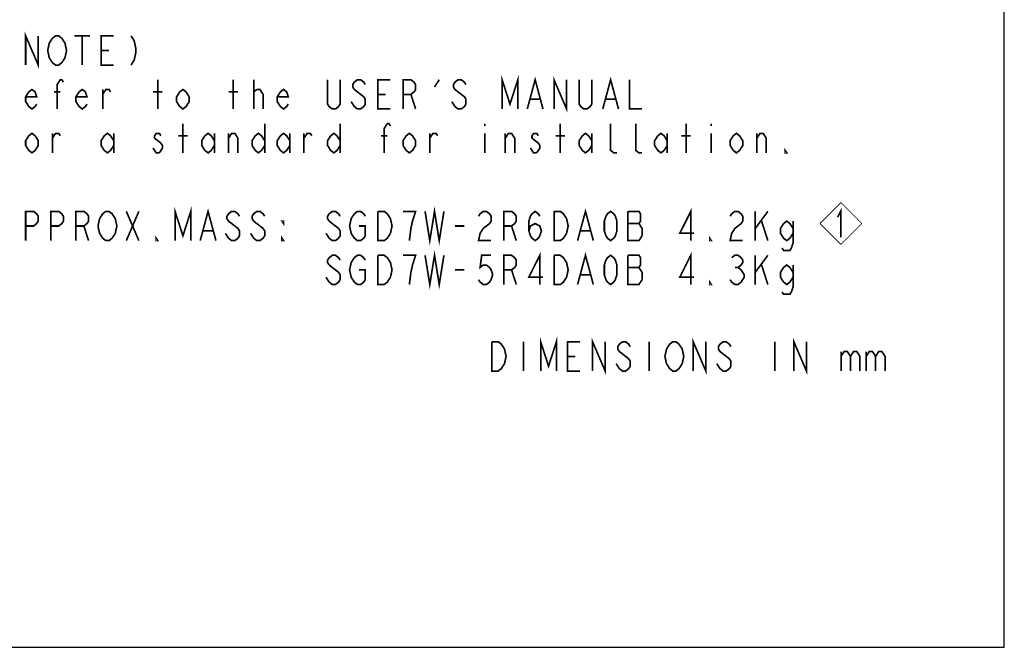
# Model space of a CAD drawing. Extents: x 0 to 1680, y 0 to 1188.
# Tile 12 of 53: x 1209 to 1680, y 0 to 300. Entities that reach past the tile are written whole.
import ezdxf

# ---------------------------------------------------------------- set-up
doc = ezdxf.new("R2010")
doc.units = 0
doc.header["$LTSCALE"] = 92.4
doc.layers.get('0').update_dxf_attribs({"linetype": 'CONTINUOUS'})
doc.layers.add('ALL_NOTE', color=7, linetype='CONTINUOUS')

# ---------------------------------------------------------------- blocks, each defined once
blk = doc.blocks.new('REV_BL0', base_point=(1601.84, 202.8))
at = {"color": 7, "linetype": 'CONTINUOUS', "const_width": 0.4}
for points in [[(1601.84, 212.8), (1591.84, 202.8)], [(1601.84, 212.8), (1611.84, 202.8)], [(1601.84, 192.8), (1591.84, 202.8)], [(1601.84, 192.8), (1611.84, 202.8)]]:
    blk.add_lwpolyline(points, dxfattribs=at)
at = {"color": 2, "linetype": 'CONTINUOUS', "const_width": 0.8}
blk.add_lwpolyline([(1600.24, 205.82), (1601.84, 209.02), (1601.84, 196.22)], dxfattribs=at)

msp = doc.modelspace()

# ---------------------------------------------------------------- linework, layer by layer
at = {"color": 7, "linetype": 'CONTINUOUS'}
for p, q in [((1680, 0), (1680, 1188)), ((0, 0), (1680, 0))]:
    msp.add_line(p, q, dxfattribs=at)
at = {"layer": 'ALL_NOTE', "color": 2, "linetype": 'CONTINUOUS', "const_width": 0.8}
for points in [[(1211.675, 278.608), (1211.675, 292.608), (1217.695, 278.608), (1217.695, 292.608)], [(1224.468, 291.442), (1225.973, 292.608), (1227.478, 292.608), (1228.983, 291.442)], [(1235.003, 292.608), (1242.528, 292.608)], [(1238.765, 292.608), (1238.765, 278.608)], [(1253.815, 278.608), (1247.795, 278.608), (1247.795, 292.608), (1253.815, 292.608)], [(1262.093, 292.608), (1263.598, 290.275), (1264.35, 286.775), (1264.35, 284.442), (1263.598, 280.942), (1262.093, 278.608)], [(1230.488, 282.108), (1228.983, 279.775), (1227.478, 278.608), (1225.973, 278.608), (1224.468, 279.775), (1223.715, 280.942), (1222.963, 282.108), (1222.21, 285.608), (1222.963, 289.108), (1224.468, 291.442)], [(1228.983, 291.442), (1230.488, 289.108), (1231.24, 285.608), (1230.488, 282.108)], [(1247.795, 285.608), (1251.558, 285.608)], [(1439.683, 257.608), (1439.683, 271.608), (1443.445, 259.942), (1447.208, 271.608), (1447.208, 257.608)], [(1464.515, 257.608), (1464.515, 271.608), (1470.535, 257.608), (1470.535, 271.608)], [(1226.725, 257.608), (1226.725, 269.275), (1228.23, 271.608), (1228.983, 271.608), (1229.735, 270.442)], [(1274.885, 257.608), (1274.885, 271.608)], [(1311.005, 257.608), (1311.005, 271.608)], [(1320.788, 257.608), (1320.788, 271.608)], [(1362.175, 271.608), (1362.175, 259.942), (1361.423, 258.775), (1359.918, 257.608), (1358.413, 257.608), (1356.908, 258.775), (1356.155, 259.942), (1356.155, 271.608)], [(1374.215, 269.275), (1373.463, 270.442), (1371.958, 271.608), (1370.453, 271.608), (1368.948, 270.442), (1368.195, 269.275), (1368.195, 268.108), (1368.948, 266.942)], [(1386.255, 257.608), (1380.235, 257.608), (1380.235, 271.608), (1386.255, 271.608)], [(1392.275, 257.608), (1392.275, 271.608), (1396.038, 271.608), (1397.543, 270.442), (1398.295, 269.275), (1398.295, 266.942), (1397.543, 265.775), (1396.038, 264.608), (1392.275, 264.608)], [(1407.325, 268.108), (1409.583, 271.608)], [(1422.375, 269.275), (1421.623, 270.442), (1420.118, 271.608), (1418.613, 271.608), (1417.108, 270.442), (1416.355, 269.275), (1416.355, 268.108), (1417.108, 266.942)], [(1451.723, 257.608), (1455.485, 271.608), (1459.248, 257.608)], [(1482.575, 271.608), (1482.575, 259.942), (1481.823, 258.775), (1480.318, 257.608), (1478.813, 257.608), (1477.308, 258.775), (1476.555, 259.942), (1476.555, 271.608)], [(1487.843, 257.608), (1491.605, 271.608), (1495.368, 257.608)], [(1500.635, 271.608), (1500.635, 257.608), (1506.655, 257.608)], [(1216.943, 259.942), (1216.19, 258.775), (1214.685, 257.608), (1213.18, 258.775), (1211.675, 261.108), (1211.675, 263.442), (1213.18, 265.775), (1214.685, 266.942), (1216.19, 265.775), (1216.943, 263.442), (1211.675, 263.442)], [(1225.22, 265.775), (1228.23, 265.775)], [(1241.023, 259.942), (1240.27, 258.775), (1238.765, 257.608), (1237.26, 258.775), (1235.755, 261.108), (1235.755, 263.442), (1237.26, 265.775), (1238.765, 266.942), (1240.27, 265.775), (1241.023, 263.442), (1235.755, 263.442)], [(1248.548, 257.608), (1248.548, 266.942)], [(1248.548, 264.608), (1250.053, 266.942), (1251.558, 266.942), (1252.31, 265.775)], [(1272.628, 265.775), (1277.143, 265.775)], [(1289.935, 261.108), (1288.43, 258.775), (1286.925, 257.608), (1285.42, 258.775), (1283.915, 261.108), (1283.915, 263.442), (1285.42, 265.775), (1286.925, 266.942), (1288.43, 265.775), (1289.935, 263.442), (1289.935, 261.108)], [(1308.748, 265.775), (1313.263, 265.775)], [(1320.788, 265.775), (1322.293, 266.942)], [(1322.293, 266.942), (1323.798, 266.942), (1325.303, 264.608), (1325.303, 257.608)], [(1337.343, 259.942), (1336.59, 258.775), (1335.085, 257.608), (1333.58, 258.775), (1332.075, 261.108), (1332.075, 263.442), (1333.58, 265.775), (1335.085, 266.942), (1336.59, 265.775), (1337.343, 263.442), (1332.075, 263.442)], [(1368.948, 266.942), (1373.463, 263.442), (1374.215, 262.275), (1374.215, 259.942), (1373.463, 258.775), (1371.958, 257.608), (1370.453, 257.608), (1368.948, 258.775), (1368.195, 259.942), (1367.443, 261.108)], [(1380.235, 264.608), (1383.998, 264.608)], [(1396.038, 264.608), (1398.295, 257.608)], [(1417.108, 266.942), (1421.623, 263.442), (1422.375, 262.275), (1422.375, 259.942), (1421.623, 258.775), (1420.118, 257.608), (1418.613, 257.608), (1417.108, 258.775), (1416.355, 259.942), (1415.603, 261.108)], [(1453.228, 262.275), (1457.743, 262.275)], [(1489.348, 262.275), (1493.863, 262.275)], [(1286.925, 236.608), (1286.925, 250.608)], [(1326.055, 250.608), (1326.055, 236.608)], [(1362.175, 250.608), (1362.175, 236.608)], [(1383.245, 236.608), (1383.245, 248.275), (1384.75, 250.608), (1385.503, 250.608), (1386.255, 249.442)], [(1431.405, 250.608), (1431.405, 249.442)], [(1467.525, 236.608), (1467.525, 250.608)], [(1494.615, 236.608), (1493.11, 236.608), (1491.605, 237.775), (1491.605, 250.608)], [(1506.655, 236.608), (1505.15, 236.608), (1503.645, 237.775), (1503.645, 250.608)], [(1527.725, 236.608), (1527.725, 250.608)], [(1539.765, 250.608), (1539.765, 249.442)], [(1217.695, 240.108), (1216.19, 237.775), (1214.685, 236.608), (1213.18, 237.775), (1211.675, 240.108), (1211.675, 242.442), (1213.18, 244.775), (1214.685, 245.942), (1216.19, 244.775), (1217.695, 242.442), (1217.695, 240.108)], [(1224.468, 236.608), (1224.468, 245.942)], [(1224.468, 243.608), (1225.973, 245.942), (1227.478, 245.942), (1228.23, 244.775)], [(1253.815, 240.108), (1252.31, 237.775), (1250.805, 236.608), (1249.3, 237.775), (1247.795, 240.108), (1247.795, 242.442), (1249.3, 244.775), (1250.805, 245.942), (1252.31, 244.775), (1253.815, 242.442)], [(1253.815, 245.942), (1253.815, 236.608)], [(1276.39, 244.775), (1275.638, 245.942), (1274.133, 245.942), (1273.38, 244.775), (1273.38, 243.608)], [(1284.668, 244.775), (1289.183, 244.775)], [(1301.975, 240.108), (1300.47, 237.775), (1298.965, 236.608), (1297.46, 237.775), (1295.955, 240.108), (1295.955, 242.442), (1297.46, 244.775), (1298.965, 245.942), (1300.47, 244.775), (1301.975, 242.442)], [(1301.975, 245.942), (1301.975, 236.608)], [(1308.748, 236.608), (1308.748, 245.942)], [(1308.748, 243.608), (1310.253, 245.942), (1311.758, 245.942), (1313.263, 243.608), (1313.263, 236.608)], [(1326.055, 240.108), (1324.55, 237.775), (1323.045, 236.608), (1321.54, 237.775), (1320.035, 240.108), (1320.035, 242.442), (1321.54, 244.775), (1323.045, 245.942), (1324.55, 244.775), (1326.055, 242.442)], [(1338.095, 240.108), (1336.59, 237.775), (1335.085, 236.608), (1333.58, 237.775), (1332.075, 240.108), (1332.075, 242.442), (1333.58, 244.775), (1335.085, 245.942), (1336.59, 244.775), (1338.095, 242.442)], [(1338.095, 245.942), (1338.095, 236.608)], [(1344.868, 236.608), (1344.868, 245.942)], [(1344.868, 243.608), (1346.373, 245.942), (1347.878, 245.942), (1348.63, 244.775)], [(1362.175, 240.108), (1360.67, 237.775), (1359.165, 236.608), (1357.66, 237.775), (1356.155, 240.108), (1356.155, 242.442), (1357.66, 244.775), (1359.165, 245.942), (1360.67, 244.775), (1362.175, 242.442)], [(1381.74, 244.775), (1384.75, 244.775)], [(1398.295, 240.108), (1396.79, 237.775), (1395.285, 236.608), (1393.78, 237.775), (1392.275, 240.108), (1392.275, 242.442), (1393.78, 244.775), (1395.285, 245.942), (1396.79, 244.775), (1398.295, 242.442), (1398.295, 240.108)], [(1405.068, 236.608), (1405.068, 245.942)], [(1405.068, 243.608), (1406.573, 245.942), (1408.078, 245.942), (1408.83, 244.775)], [(1431.405, 245.942), (1431.405, 236.608)], [(1441.188, 236.608), (1441.188, 245.942)], [(1441.188, 243.608), (1442.693, 245.942), (1444.198, 245.942), (1445.703, 243.608), (1445.703, 236.608)], [(1456.99, 244.775), (1456.238, 245.942), (1454.733, 245.942), (1453.98, 244.775), (1453.98, 243.608)], [(1465.268, 244.775), (1469.783, 244.775)], [(1482.575, 240.108), (1481.07, 237.775), (1479.565, 236.608), (1478.06, 237.775), (1476.555, 240.108), (1476.555, 242.442), (1478.06, 244.775), (1479.565, 245.942), (1481.07, 244.775), (1482.575, 242.442)], [(1482.575, 245.942), (1482.575, 236.608)], [(1518.695, 240.108), (1517.19, 237.775), (1515.685, 236.608), (1514.18, 237.775), (1512.675, 240.108), (1512.675, 242.442), (1514.18, 244.775), (1515.685, 245.942), (1517.19, 244.775), (1518.695, 242.442)], [(1518.695, 245.942), (1518.695, 236.608)], [(1525.468, 244.775), (1529.983, 244.775)], [(1539.765, 245.942), (1539.765, 236.608)], [(1554.815, 240.108), (1553.31, 237.775), (1551.805, 236.608), (1550.3, 237.775), (1548.795, 240.108), (1548.795, 242.442), (1550.3, 244.775), (1551.805, 245.942), (1553.31, 244.775), (1554.815, 242.442), (1554.815, 240.108)], [(1561.588, 236.608), (1561.588, 245.942)], [(1561.588, 243.608), (1563.093, 245.942), (1564.598, 245.942), (1566.103, 243.608), (1566.103, 236.608)], [(1273.38, 243.608), (1276.39, 241.275), (1277.143, 240.108), (1277.143, 238.942), (1275.638, 236.608)], [(1453.98, 243.608), (1456.99, 241.275), (1457.743, 240.108), (1457.743, 238.942), (1456.238, 236.608)], [(1275.638, 236.608), (1274.133, 236.608), (1273.38, 237.775), (1272.628, 238.942)], [(1456.238, 236.608), (1454.733, 236.608), (1453.98, 237.775), (1453.228, 238.942)], [(1575.885, 236.608), (1575.133, 236.608), (1575.133, 237.775), (1575.885, 236.608)], [(1211.675, 194.608), (1211.675, 208.608), (1215.438, 208.608), (1216.943, 207.442), (1217.695, 206.275), (1217.695, 203.942), (1216.943, 202.775), (1215.438, 201.608), (1211.675, 201.608)], [(1223.715, 194.608), (1223.715, 208.608), (1227.478, 208.608), (1228.983, 207.442), (1229.735, 206.275), (1229.735, 203.942), (1228.983, 202.775), (1227.478, 201.608), (1223.715, 201.608)], [(1235.755, 194.608), (1235.755, 208.608), (1239.518, 208.608), (1241.023, 207.442), (1241.775, 206.275), (1241.775, 203.942), (1241.023, 202.775), (1239.518, 201.608), (1235.755, 201.608)], [(1247.043, 205.108), (1248.548, 207.442), (1250.053, 208.608), (1251.558, 208.608), (1253.063, 207.442), (1253.815, 206.275), (1254.568, 205.108), (1255.32, 201.608), (1254.568, 198.108), (1253.063, 195.775)], [(1259.835, 208.608), (1265.855, 194.608)], [(1259.835, 194.608), (1265.855, 208.608)], [(1283.163, 194.608), (1283.163, 208.608), (1286.925, 196.942), (1290.688, 208.608), (1290.688, 194.608)], [(1295.203, 194.608), (1298.965, 208.608), (1302.728, 194.608)], [(1314.015, 206.275), (1313.263, 207.442), (1311.758, 208.608), (1310.253, 208.608), (1308.748, 207.442), (1307.995, 206.275), (1307.995, 205.108), (1308.748, 203.942)], [(1326.055, 206.275), (1325.303, 207.442), (1323.798, 208.608), (1322.293, 208.608), (1320.788, 207.442), (1320.035, 206.275), (1320.035, 205.108), (1320.788, 203.942)], [(1362.175, 206.275), (1361.423, 207.442), (1359.918, 208.608), (1358.413, 208.608), (1356.908, 207.442), (1356.155, 206.275), (1356.155, 205.108), (1356.908, 203.942)], [(1371.205, 201.608), (1374.215, 201.608), (1374.215, 196.942), (1373.463, 195.775), (1371.958, 194.608), (1370.453, 194.608), (1368.948, 195.775), (1368.195, 196.942), (1367.443, 198.108), (1366.69, 201.608), (1367.443, 205.108), (1368.948, 207.442)], [(1368.948, 207.442), (1370.453, 208.608), (1371.958, 208.608), (1373.463, 207.442), (1374.215, 206.275)], [(1380.235, 208.608), (1383.245, 208.608), (1384.75, 207.442)], [(1386.255, 198.108), (1384.75, 195.775), (1383.245, 194.608), (1380.235, 194.608), (1380.235, 208.608)], [(1384.75, 207.442), (1386.255, 205.108), (1387.008, 201.608), (1386.255, 198.108)], [(1395.285, 194.608), (1396.038, 200.442), (1396.79, 203.942), (1397.543, 206.275), (1398.295, 208.608), (1392.275, 208.608)], [(1402.81, 208.608), (1405.068, 194.608), (1407.325, 208.608), (1409.583, 194.608), (1411.84, 208.608)], [(1428.395, 206.275), (1429.148, 207.442), (1430.653, 208.608), (1432.158, 208.608), (1433.663, 207.442), (1434.415, 206.275), (1434.415, 203.942), (1433.663, 202.775), (1432.158, 201.608), (1430.653, 200.442), (1429.148, 198.108), (1428.395, 194.608), (1434.415, 194.608)], [(1440.435, 194.608), (1440.435, 208.608), (1444.198, 208.608), (1445.703, 207.442), (1446.455, 206.275), (1446.455, 203.942), (1445.703, 202.775), (1444.198, 201.608), (1440.435, 201.608)], [(1452.475, 199.275), (1453.228, 201.608), (1455.485, 202.775), (1457.743, 201.608), (1458.495, 199.275), (1457.743, 196.942), (1456.99, 195.775), (1455.485, 194.608), (1453.98, 195.775), (1453.228, 196.942), (1452.475, 199.275), (1452.475, 203.942), (1453.228, 206.275), (1453.98, 207.442), (1455.485, 208.608), (1456.99, 207.442), (1457.743, 206.275)], [(1464.515, 208.608), (1467.525, 208.608), (1469.03, 207.442), (1469.783, 206.275), (1470.535, 205.108), (1471.288, 201.608), (1470.535, 198.108)], [(1470.535, 198.108), (1469.03, 195.775), (1467.525, 194.608), (1464.515, 194.608), (1464.515, 208.608)], [(1475.803, 194.608), (1479.565, 208.608), (1483.328, 194.608)], [(1491.605, 194.608), (1490.1, 195.775), (1489.348, 196.942), (1488.595, 199.275), (1488.595, 203.942), (1489.348, 206.275), (1490.1, 207.442), (1491.605, 208.608), (1493.11, 207.442), (1493.863, 206.275), (1494.615, 203.942), (1494.615, 199.275), (1493.863, 196.942), (1493.11, 195.775), (1491.605, 194.608)], [(1499.883, 208.608), (1499.883, 194.608), (1505.15, 194.608), (1506.655, 196.942)], [(1506.655, 196.942), (1506.655, 200.442), (1505.903, 201.608), (1505.15, 202.775), (1505.903, 203.942), (1505.903, 207.442), (1505.15, 208.608), (1499.883, 208.608)], [(1529.983, 194.608), (1529.983, 208.608), (1524.715, 198.108), (1531.488, 198.108)], [(1548.795, 206.275), (1549.548, 207.442), (1551.053, 208.608), (1552.558, 208.608), (1554.063, 207.442), (1554.815, 206.275), (1554.815, 203.942), (1554.063, 202.775)], [(1560.835, 208.608), (1560.835, 194.608)], [(1560.835, 200.442), (1566.855, 208.608)], [(1248.548, 195.775), (1247.043, 198.108), (1246.29, 201.608), (1247.043, 205.108)], [(1308.748, 203.942), (1313.263, 200.442), (1314.015, 199.275), (1314.015, 196.942), (1313.263, 195.775), (1311.758, 194.608), (1310.253, 194.608), (1308.748, 195.775), (1307.995, 196.942), (1307.243, 198.108)], [(1320.788, 203.942), (1325.303, 200.442)], [(1335.085, 203.942), (1335.085, 202.775), (1334.333, 203.942), (1335.085, 203.942)], [(1356.908, 203.942), (1361.423, 200.442)], [(1499.883, 202.775), (1505.15, 202.775)], [(1554.063, 202.775), (1551.053, 200.442), (1549.548, 198.108), (1548.795, 194.608), (1554.815, 194.608)], [(1563.845, 203.942), (1566.855, 194.608)], [(1578.895, 198.108), (1577.39, 195.775), (1575.885, 194.608), (1574.38, 195.775), (1572.875, 198.108), (1572.875, 200.442), (1574.38, 202.775), (1575.885, 203.942), (1577.39, 202.775), (1578.895, 200.442)], [(1578.895, 203.942), (1578.895, 193.442), (1578.143, 191.108), (1577.39, 189.942), (1574.38, 189.942), (1573.628, 191.108)], [(1239.518, 201.608), (1241.775, 194.608)], [(1296.708, 199.275), (1301.223, 199.275)], [(1320.788, 195.775), (1319.283, 198.108)], [(1325.303, 200.442), (1326.055, 199.275), (1326.055, 196.942), (1325.303, 195.775), (1323.798, 194.608), (1322.293, 194.608), (1320.788, 195.775)], [(1356.908, 195.775), (1355.403, 198.108)], [(1361.423, 200.442), (1362.175, 199.275), (1362.175, 196.942), (1361.423, 195.775), (1359.918, 194.608), (1358.413, 194.608), (1356.908, 195.775)], [(1417.108, 201.608), (1421.623, 201.608)], [(1444.198, 201.608), (1446.455, 194.608)], [(1477.308, 199.275), (1481.823, 199.275)], [(1253.063, 195.775), (1251.558, 194.608), (1250.053, 194.608), (1248.548, 195.775)], [(1274.885, 194.608), (1274.133, 194.608), (1274.133, 195.775), (1274.885, 194.608)], [(1335.085, 194.608), (1334.333, 194.608), (1334.333, 195.775), (1335.085, 194.608)], [(1539.765, 194.608), (1539.013, 194.608), (1539.013, 195.775), (1539.765, 194.608)], [(1402.81, 187.608), (1405.068, 173.608), (1407.325, 187.608), (1409.583, 173.608), (1411.84, 187.608)], [(1457.743, 173.608), (1457.743, 187.608), (1452.475, 177.108), (1459.248, 177.108)], [(1475.803, 173.608), (1479.565, 187.608), (1483.328, 173.608)], [(1529.983, 173.608), (1529.983, 187.608), (1524.715, 177.108), (1531.488, 177.108)], [(1362.175, 185.275), (1361.423, 186.442), (1359.918, 187.608), (1358.413, 187.608), (1356.908, 186.442), (1356.155, 185.275), (1356.155, 184.108), (1356.908, 182.942)], [(1371.205, 180.608), (1374.215, 180.608), (1374.215, 175.942), (1373.463, 174.775), (1371.958, 173.608), (1370.453, 173.608), (1368.948, 174.775), (1368.195, 175.942), (1367.443, 177.108), (1366.69, 180.608), (1367.443, 184.108), (1368.948, 186.442)], [(1368.948, 186.442), (1370.453, 187.608), (1371.958, 187.608), (1373.463, 186.442), (1374.215, 185.275)], [(1380.235, 187.608), (1383.245, 187.608), (1384.75, 186.442)], [(1386.255, 177.108), (1384.75, 174.775), (1383.245, 173.608), (1380.235, 173.608), (1380.235, 187.608)], [(1384.75, 186.442), (1386.255, 184.108), (1387.008, 180.608), (1386.255, 177.108)], [(1395.285, 173.608), (1396.038, 179.442), (1396.79, 182.942), (1397.543, 185.275), (1398.295, 187.608), (1392.275, 187.608)], [(1434.415, 187.608), (1429.9, 187.608), (1429.148, 181.775), (1430.653, 182.942), (1432.158, 182.942), (1433.663, 181.775), (1434.415, 180.608), (1435.168, 178.275), (1434.415, 175.942), (1433.663, 174.775), (1432.158, 173.608), (1430.653, 173.608), (1429.148, 174.775), (1428.395, 175.942)], [(1440.435, 173.608), (1440.435, 187.608), (1444.198, 187.608), (1445.703, 186.442), (1446.455, 185.275), (1446.455, 182.942), (1445.703, 181.775), (1444.198, 180.608), (1440.435, 180.608)], [(1464.515, 187.608), (1467.525, 187.608), (1469.03, 186.442), (1469.783, 185.275), (1470.535, 184.108), (1471.288, 180.608), (1470.535, 177.108)], [(1470.535, 177.108), (1469.03, 174.775), (1467.525, 173.608), (1464.515, 173.608), (1464.515, 187.608)], [(1491.605, 173.608), (1490.1, 174.775), (1489.348, 175.942), (1488.595, 178.275), (1488.595, 182.942), (1489.348, 185.275), (1490.1, 186.442), (1491.605, 187.608), (1493.11, 186.442), (1493.863, 185.275), (1494.615, 182.942), (1494.615, 178.275), (1493.863, 175.942), (1493.11, 174.775), (1491.605, 173.608)], [(1499.883, 187.608), (1499.883, 173.608), (1505.15, 173.608), (1506.655, 175.942)], [(1506.655, 175.942), (1506.655, 179.442), (1505.903, 180.608), (1505.15, 181.775), (1505.903, 182.942), (1505.903, 186.442), (1505.15, 187.608), (1499.883, 187.608)], [(1549.548, 186.442), (1551.053, 187.608), (1552.558, 187.608), (1554.063, 186.442), (1554.815, 185.275), (1554.815, 184.108), (1554.063, 182.942), (1552.558, 181.775), (1554.063, 180.608)], [(1560.835, 187.608), (1560.835, 173.608)], [(1560.835, 179.442), (1566.855, 187.608)], [(1356.908, 182.942), (1361.423, 179.442)], [(1361.423, 179.442), (1362.175, 178.275), (1362.175, 175.942), (1361.423, 174.775), (1359.918, 173.608), (1358.413, 173.608), (1356.908, 174.775)], [(1417.108, 180.608), (1421.623, 180.608)], [(1444.198, 180.608), (1446.455, 173.608)], [(1499.883, 181.775), (1505.15, 181.775)], [(1551.053, 181.775), (1552.558, 181.775)], [(1554.063, 180.608), (1555.568, 178.275), (1555.568, 177.108)], [(1563.845, 182.942), (1566.855, 173.608)], [(1578.895, 177.108), (1577.39, 174.775), (1575.885, 173.608), (1574.38, 174.775), (1572.875, 177.108), (1572.875, 179.442), (1574.38, 181.775), (1575.885, 182.942), (1577.39, 181.775), (1578.895, 179.442)], [(1578.895, 182.942), (1578.895, 172.442), (1578.143, 170.108), (1577.39, 168.942), (1574.38, 168.942), (1573.628, 170.108)], [(1356.908, 174.775), (1355.403, 177.108)], [(1477.308, 178.275), (1481.823, 178.275)], [(1539.765, 173.608), (1539.013, 173.608), (1539.013, 174.775), (1539.765, 173.608)], [(1555.568, 177.108), (1554.063, 174.775), (1552.558, 173.608), (1551.053, 173.608), (1549.548, 174.775), (1548.795, 175.942)], [(1434.808, 146.217), (1437.818, 146.217), (1439.323, 145.051), (1440.076, 143.884), (1440.828, 142.717), (1441.581, 139.217), (1440.828, 135.717), (1439.323, 133.384)], [(1439.323, 133.384), (1437.818, 132.217), (1434.808, 132.217), (1434.808, 146.217)], [(1449.858, 146.217), (1449.858, 132.217)], [(1458.136, 132.217), (1458.136, 146.217), (1461.898, 134.551), (1465.661, 146.217), (1465.661, 132.217)], [(1476.948, 132.217), (1470.928, 132.217), (1470.928, 146.217), (1476.948, 146.217)], [(1482.968, 132.217), (1482.968, 146.217), (1488.988, 132.217), (1488.988, 146.217)], [(1501.028, 143.884), (1500.276, 145.051), (1498.771, 146.217), (1497.266, 146.217), (1495.761, 145.051), (1495.008, 143.884), (1495.008, 142.717), (1495.761, 141.551), (1497.266, 140.384), (1500.276, 138.051)], [(1510.058, 146.217), (1510.058, 132.217)], [(1518.336, 142.717), (1519.841, 145.051), (1521.346, 146.217), (1522.851, 146.217), (1524.356, 145.051), (1525.108, 143.884), (1525.861, 142.717), (1526.613, 139.217), (1525.861, 135.717)], [(1531.128, 132.217), (1531.128, 146.217), (1537.148, 132.217), (1537.148, 146.217)], [(1549.188, 143.884), (1548.436, 145.051), (1546.931, 146.217), (1545.426, 146.217), (1543.921, 145.051), (1543.168, 143.884), (1543.168, 142.717), (1543.921, 141.551)], [(1570.258, 146.217), (1570.258, 132.217)], [(1579.288, 132.217), (1579.288, 146.217), (1585.308, 132.217), (1585.308, 146.217)], [(1525.861, 135.717), (1524.356, 133.384), (1522.851, 132.217), (1521.346, 132.217), (1519.841, 133.384), (1519.088, 134.551), (1518.336, 135.717), (1517.583, 139.217), (1518.336, 142.717)], [(1543.921, 141.551), (1548.436, 138.051), (1549.188, 136.884), (1549.188, 134.551), (1548.436, 133.384), (1546.931, 132.217), (1545.426, 132.217), (1543.921, 133.384), (1543.168, 134.551), (1542.416, 135.717)], [(1601.863, 141.551), (1601.863, 132.217)], [(1601.863, 139.217), (1603.368, 141.551), (1604.873, 141.551), (1606.378, 139.217), (1606.378, 132.217)], [(1606.378, 139.217), (1607.883, 141.551), (1609.388, 141.551), (1610.893, 139.217), (1610.893, 132.217)], [(1613.903, 141.551), (1613.903, 132.217)], [(1613.903, 139.217), (1615.408, 141.551), (1616.913, 141.551), (1618.418, 139.217), (1618.418, 132.217)], [(1618.418, 139.217), (1619.923, 141.551), (1621.428, 141.551), (1622.933, 139.217), (1622.933, 132.217)], [(1470.928, 139.217), (1474.691, 139.217)], [(1500.276, 138.051), (1501.028, 136.884), (1501.028, 134.551), (1500.276, 133.384), (1498.771, 132.217), (1497.266, 132.217), (1495.761, 133.384)], [(1495.761, 133.384), (1494.256, 135.717)]]:
    msp.add_lwpolyline(points, dxfattribs=at)

# ---------------------------------------------------------------- block references
at = {"color": 2, "linetype": 'CONTINUOUS'}
msp.add_blockref('REV_BL0', (1601.838, 202.802), dxfattribs=at)

doc.saveas('drawing.dxf')
